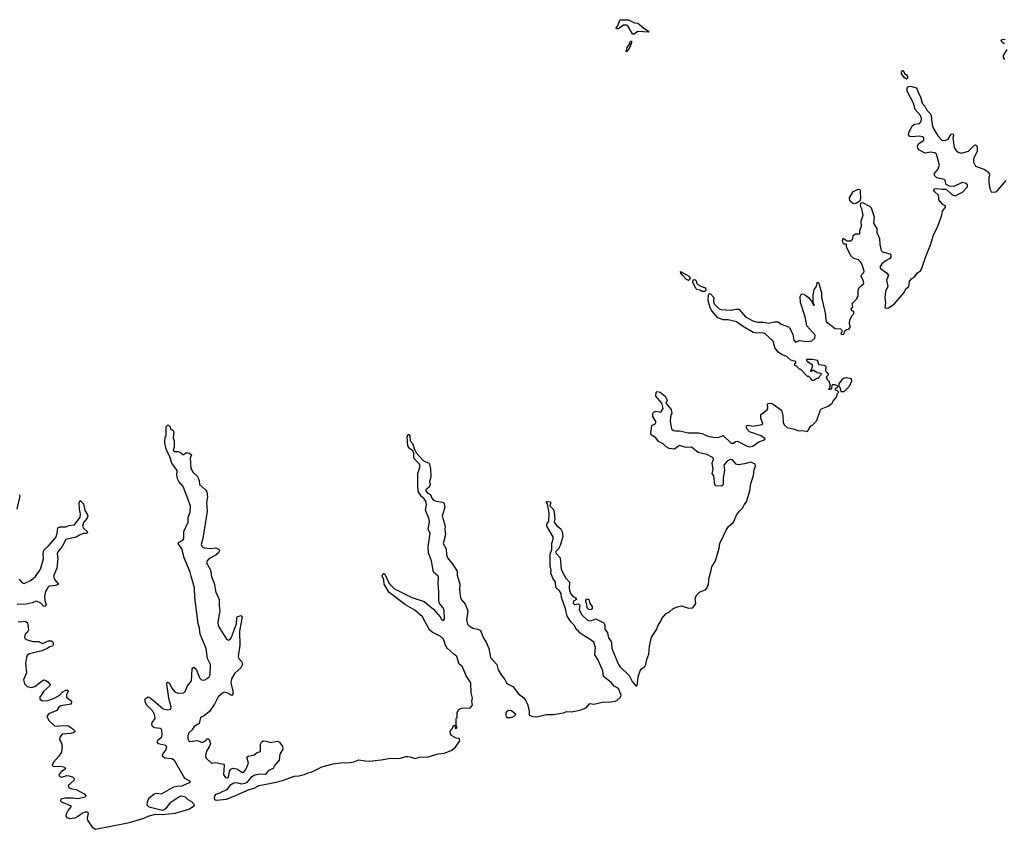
# Model space of a CAD drawing. Extents: x 2601477 to 2753313, y 449408 to 581029.
# Tile 56 of 203: x 2661391 to 2671068, y 452675 to 460638. Entities that reach past the tile are written whole.
import ezdxf

# ---------------------------------------------------------------- set-up
doc = ezdxf.new("R2010")
doc.units = 0

msp = doc.modelspace()

# ---------------------------------------------------------------- linework, layer by layer
at = {"layer": '0CON05XD'}
for points in [[(2667425, 460492.5), (2667415, 460496.7), (2667370.5, 460570.5), (2667353.2, 460583.2), (2667325, 460584.5), (2667275, 460546.2), (2667257, 460547), (2667253.3, 460555), (2667267, 460573), (2667292.5, 460637.5), (2667375, 460635.8), (2667435, 460607.5), (2667465, 460602.5), (2667524.2, 460554.2), (2667572.5, 460525), (2667575, 460513.3), (2667465, 460520), (2667425, 460492.5)], [(2667355, 460320), (2667350, 460325), (2667361.2, 460365), (2667384.2, 460395.8), (2667395, 460426.2), (2667405, 460427.5), (2667405, 460410), (2667385, 460360), (2667355, 460320)], [(2671069.7, 460399.7), (2671043.3, 460415), (2671036.7, 460435), (2671045, 460443.3), (2671075, 460446)], [(2671071.2, 460245), (2671058.8, 460265), (2671060.8, 460285), (2671094.2, 460345)], [(2670105, 460053.8), (2670085, 460067.5), (2670057.5, 460105), (2670057.5, 460125), (2670065, 460137.5), (2670075, 460137.5), (2670087, 460107), (2670105.9, 460095.9), (2670115, 460080), (2670115, 460060), (2670105, 460053.8)], [(2669265.8, 457975), (2669271.9, 457955), (2669271.1, 457905), (2669307.8, 457755), (2669312.5, 457685), (2669321.2, 457665), (2669405, 457600), (2669458.3, 457598.3), (2669470, 457585), (2669470, 457565), (2669460, 457555), (2669465, 457542.5), (2669490, 457545), (2669501.7, 457578.3), (2669518.3, 457591.7), (2669540, 457595), (2669557, 457613), (2669547.5, 457645), (2669550, 457685), (2669571.7, 457728.3), (2669590, 457745), (2669588.3, 457768.3), (2669570, 457775), (2669562.5, 457795), (2669580, 457815), (2669572.5, 457845), (2669620, 457895), (2669620, 457905), (2669631.7, 457918.3), (2669632.5, 457975), (2669642.5, 458005), (2669685.8, 458044.2), (2669683.8, 458065), (2669662, 458115), (2669668.3, 458131.7), (2669688.5, 458151.5), (2669689.4, 458165), (2669671.9, 458225), (2669655.4, 458255.4), (2669635, 458274.3), (2669588.6, 458288.6), (2669558.8, 458315), (2669517.5, 458405), (2669518.3, 458428.3), (2669495, 458430), (2669485, 458440), (2669477.5, 458465), (2669485, 458490), (2669523, 458463), (2669557, 458463), (2669578.8, 458481.2), (2669583.8, 458515), (2669593.9, 458526.1), (2669605, 458532.5), (2669647, 458533), (2669646.7, 458565), (2669663.9, 458606.1), (2669661.2, 458655), (2669681.2, 458715), (2669667, 458777), (2669653.8, 458805), (2669656.7, 458833.3), (2669675, 458838.8), (2669743.3, 458805), (2669758.3, 458788.3), (2669787.3, 458697.3), (2669781.9, 458635), (2669815.8, 458585), (2669815.6, 458545), (2669841.5, 458485), (2669843.6, 458425), (2669858.3, 458368.3), (2669870, 458355), (2669941.2, 458335), (2669951.7, 458321.7), (2669952.5, 458305), (2669942.7, 458287.3), (2669905, 458268.8), (2669865, 458236.7), (2669846, 458205), (2669851.3, 458191.3), (2669909.5, 458149.5), (2669928.8, 458125), (2669910, 458075), (2669922.5, 458015), (2669899.2, 457965), (2669893.3, 457905), (2669901.5, 457855), (2669894.5, 457804.5), (2669905, 457798.9), (2669930, 457805), (2669985, 457840), (2670083.1, 457955), (2670100.5, 457989.5), (2670125, 458010), (2670133.3, 458025), (2670136.7, 458065), (2670158.8, 458091.2), (2670187.9, 458112.1), (2670213.4, 458146.6), (2670245, 458168), (2670255, 458183.3), (2670295, 458310), (2670340, 458415), (2670372.3, 458517.7), (2670415, 458606.2), (2670452.9, 458715), (2670461.1, 458755), (2670489.2, 458795), (2670488.1, 458808.1), (2670465, 458821.2), (2670424.2, 458864.2), (2670423.8, 458895), (2670416.2, 458915), (2670383.4, 458943.4), (2670371.2, 458965), (2670382.5, 458975), (2670405, 458977.5), (2670455, 458969.5), (2670495, 458970.8), (2670556, 458915), (2670585, 458904.4), (2670658.3, 458941.7), (2670704.4, 458995), (2670704.5, 459014.5), (2670695.4, 459025.4), (2670655, 459037.8), (2670571.9, 458998.1), (2670528.8, 458998.8), (2670496.4, 459016.4), (2670485.8, 459055), (2670475, 459066.7), (2670403.8, 459083.8), (2670382.5, 459105), (2670382.5, 459125), (2670414.2, 459165), (2670432.3, 459207.7), (2670402, 459315), (2670385, 459327.1), (2670345, 459333.3), (2670285, 459325.8), (2670235, 459354.3), (2670218.6, 459375), (2670215.7, 459395), (2670224.3, 459415), (2670278.1, 459451.9), (2670277.1, 459475), (2670265, 459486.9), (2670235, 459493.1), (2670154.6, 459484.6), (2670139.3, 459489.3), (2670126.9, 459505), (2670128.1, 459525), (2670161.2, 459595), (2670185, 459610), (2670235, 459615.8), (2670251.4, 459635), (2670254.3, 459665), (2670242.9, 459695), (2670192.9, 459755), (2670174.4, 459815), (2670111.4, 459935), (2670112.9, 459965), (2670125, 459980), (2670145, 459984.2), (2670205.7, 459965.7), (2670224.2, 459915), (2670245, 459880), (2670261.4, 459815), (2670285, 459788), (2670307.8, 459747.8), (2670339.4, 459715), (2670350.4, 459695), (2670355.5, 459625.5), (2670366.2, 459576.2), (2670415.6, 459495), (2670455, 459451.9), (2670485, 459450), (2670516.5, 459463.5), (2670545, 459511.2), (2670563.8, 459513.8), (2670566.9, 459495), (2670560.9, 459475), (2670575, 459380), (2670591.4, 459355), (2670615, 459335.7), (2670645, 459325.6), (2670715, 459343.6), (2670775, 459403.8), (2670785, 459406.2), (2670795, 459400), (2670801.4, 459385), (2670800, 459345), (2670765, 459270), (2670765, 459236.7), (2670785.5, 459195.5), (2670875, 459163.5), (2670902.9, 459145), (2670918.1, 459125), (2670922.2, 459105), (2670916.1, 459083.9), (2670915.4, 459035.4), (2670926.5, 458975), (2670942.1, 458942.1), (2670983.8, 458945), (2671005, 458962.3), (2671086.5, 459055)], [(2669595, 458826.7), (2669575, 458832.5), (2669550, 458855), (2669547.5, 458885), (2669583.6, 458946.4), (2669635, 458970), (2669646.4, 458966.4), (2669650, 458955), (2669653.8, 458875), (2669648.8, 458851.2), (2669615, 458832), (2669595, 458826.7)], [(2667965, 458073.3), (2667945, 458082.5), (2667904.1, 458124.1), (2667887.5, 458145), (2667885, 458160), (2667975, 458112.5), (2667981.7, 458088.3), (2667965, 458073.3)], [(2668125, 457963.8), (2668095, 457963.8), (2668076, 457976), (2668045, 457984), (2668035, 457993.8), (2668006.7, 458055), (2668010.7, 458079.3), (2668025, 458083.3), (2668035, 458076.7), (2668047.7, 458037.7), (2668091.9, 458011.9), (2668129.5, 457999.5), (2668133.3, 457975), (2668125, 457963.8)], [(2665476.5, 454816.5), (2665524.2, 454765), (2665540, 454735), (2665555, 454728), (2665565.6, 454744.4), (2665562.9, 454825), (2665553.1, 454855), (2665518, 454895), (2665509.2, 454925), (2665511.9, 455015), (2665503.8, 455085), (2665508.8, 455155), (2665504.4, 455165), (2665458.9, 455205), (2665438.5, 455315), (2665410, 455395), (2665406.2, 455455), (2665424.2, 455585), (2665407, 455627), (2665418, 455695), (2665415.8, 455725), (2665378, 455815), (2665390.8, 455865), (2665383, 455903), (2665366.6, 455926.6), (2665339.7, 455949.7), (2665308.3, 455998.3), (2665302.9, 456065), (2665305.7, 456175), (2665327.5, 456245), (2665321.2, 456265), (2665302.7, 456282.7), (2665264.3, 456325), (2665264, 456375), (2665256.2, 456396.2), (2665225, 456416.7), (2665206.2, 456445), (2665198, 456535), (2665205, 456557.5), (2665215, 456556.7), (2665225, 456542.5), (2665230, 456495), (2665253.8, 456465), (2665266.9, 456416.9), (2665291.2, 456375), (2665359.7, 456299.7), (2665415, 456276.2), (2665429.5, 456225), (2665432.3, 456137.7), (2665418, 456095), (2665423.9, 456063.9), (2665415, 456038.8), (2665383.8, 456015), (2665382, 456005), (2665395, 455986), (2665427.9, 455967.9), (2665441.7, 455931.7), (2665455.7, 455915.7), (2665485, 455902), (2665545, 455893.8), (2665560, 455885), (2665563.3, 455875), (2665568, 455845), (2665542, 455755), (2665572, 455655), (2665568.6, 455625), (2665575.6, 455575), (2665552.9, 455485), (2665582.9, 455435), (2665585.7, 455375), (2665595, 455343.8), (2665648.3, 455278.3), (2665690, 455215), (2665692.1, 455175), (2665716.8, 455085), (2665712.4, 455032.4), (2665725, 454953.3), (2665735, 454930), (2665769.2, 454889.2), (2665794.6, 454825), (2665782.7, 454735), (2665793.2, 454693.2), (2665809.5, 454675), (2665845, 454652.9), (2665895, 454644.3), (2665920.3, 454630.3), (2665948.2, 454555), (2665974.6, 454515), (2666002.5, 454455), (2666017.1, 454365), (2666081.9, 454295), (2666093.9, 454245), (2666123.5, 454195), (2666160.2, 454150.2), (2666176, 454115), (2666191.3, 454101.3), (2666238.3, 454078.3), (2666295, 454007.5), (2666345, 453967.5), (2666365, 453940), (2666383.3, 453905), (2666396.7, 453845), (2666399.3, 453799.3), (2666435.7, 453785.7), (2666475, 453780.8), (2666565, 453804.6), (2666636.9, 453803.1), (2666735, 453820), (2666765, 453833.1), (2666815, 453830.8), (2666895, 453845.7), (2666959.2, 453870.8), (2666995, 453911.2), (2667035, 453906.7), (2667131.7, 453928.3), (2667173.9, 453926.1), (2667245, 453936.7), (2667258.8, 453941.2), (2667296.4, 453973.6), (2667303.3, 453995), (2667275, 454060), (2667235, 454084), (2667205, 454120), (2667129.4, 454179.4), (2667122, 454235), (2667073.1, 454345), (2667042.1, 454392.1), (2667048.9, 454465), (2667033.1, 454515), (2666989.5, 454549.5), (2666937.6, 454577.6), (2666898.6, 454605), (2666884.3, 454625), (2666858.6, 454645), (2666845, 454679.2), (2666811.2, 454711.2), (2666770.2, 454770.2), (2666754.4, 454845), (2666716.7, 454955), (2666712.5, 454995), (2666695, 455022), (2666658.8, 455055), (2666655.7, 455105), (2666631.1, 455145), (2666612.2, 455195), (2666613.5, 455225), (2666604.4, 455265), (2666605.8, 455385), (2666622, 455425), (2666620.8, 455485), (2666636.2, 455545), (2666570.6, 455655), (2666572.9, 455675), (2666590, 455705), (2666595.8, 455785), (2666580, 455875), (2666570, 455885), (2666570, 455895), (2666575, 455900), (2666607.5, 455895), (2666609.3, 455880.7), (2666600, 455855), (2666634, 455825), (2666644.3, 455795), (2666652, 455725), (2666642.5, 455695), (2666669.1, 455659.1), (2666709.7, 455629.7), (2666723, 455603), (2666727.5, 455555), (2666703.1, 455465), (2666685.7, 455435), (2666658, 455405), (2666665.7, 455385), (2666701.9, 455345), (2666714.2, 455235), (2666724.2, 455205), (2666758.8, 455145), (2666793.8, 455105), (2666792.5, 455045), (2666804.6, 454995), (2666825, 454970), (2666853, 454953), (2666862.5, 454935), (2666835, 454917.5), (2666830.5, 454900.5), (2666845, 454887.5), (2666881.7, 454891.7), (2666895, 454880), (2666890, 454835), (2666917.1, 454785), (2666972.4, 454732.4), (2667005, 454726), (2667055, 454746), (2667133.3, 454705), (2667142, 454685), (2667142.9, 454645), (2667168, 454608), (2667179.3, 454559.3), (2667208, 454515), (2667210.8, 454455), (2667277.1, 454295), (2667290.8, 454275), (2667381.7, 454188.3), (2667410.2, 454130.2), (2667445, 454086.7), (2667455, 454087.5), (2667462.5, 454105), (2667468.5, 454175), (2667490, 454235), (2667503.9, 454256.1), (2667535, 454277.3), (2667545.8, 454295), (2667554.2, 454345.8), (2667575, 454396.2), (2667580.6, 454475), (2667601.8, 454565), (2667654.2, 454645), (2667663.5, 454676.5), (2667687.8, 454715), (2667700.8, 454749.2), (2667743.5, 454796.5), (2667778.8, 454815), (2667815, 454846.2), (2667855.6, 454864.4), (2667895, 454872.1), (2667965, 454850), (2668006.7, 454855), (2668035.2, 454894.7), (2668030.8, 454945), (2668042.7, 454977.3), (2668072.6, 455007.4), (2668134.4, 455035), (2668149.1, 455055), (2668159.6, 455085), (2668166.7, 455153.3), (2668185.3, 455225), (2668192.2, 455257.8), (2668228.2, 455315), (2668265, 455438.8), (2668273.3, 455486.7), (2668337.4, 455622.6), (2668357.5, 455652.5), (2668406.9, 455695), (2668435.8, 455765), (2668465, 455804.2), (2668495, 455832), (2668511.1, 455865), (2668535.4, 455895), (2668567.8, 456005), (2668577.5, 456075), (2668604.2, 456155), (2668610, 456215), (2668623.8, 456245), (2668617.7, 456267.7), (2668575, 456286), (2668515, 456268.6), (2668455, 456259.4), (2668434, 456265), (2668395, 456310), (2668375, 456310.8), (2668343, 456297), (2668311.2, 456255), (2668317.1, 456205), (2668306, 456135), (2668306.2, 456073.8), (2668297.5, 456055), (2668285, 456048.8), (2668233.9, 456053.9), (2668222.5, 456065), (2668211.7, 456151.7), (2668197.5, 456175), (2668206.1, 456213.9), (2668195.8, 456275), (2668210.8, 456315), (2668207.5, 456327.5), (2668145, 456360), (2668059.5, 456379.5), (2667995, 456433.3), (2667941.4, 456431.4), (2667875, 456450.6), (2667825, 456412.5), (2667775, 456419.2), (2667745.7, 456435.7), (2667715, 456465.8), (2667670, 456490), (2667642.5, 456525), (2667598.8, 456555), (2667594.2, 456575), (2667602.5, 456645), (2667635, 456663.3), (2667643.3, 456675), (2667643.3, 456685), (2667613.3, 456735), (2667612.5, 456765), (2667621.7, 456778.3), (2667645, 456788.8), (2667693.3, 456776.7), (2667713.8, 456815), (2667701.2, 456865), (2667643.3, 456935), (2667645, 456970), (2667655, 456980), (2667685, 456973.8), (2667735, 456933.8), (2667754.2, 456895), (2667741.2, 456865), (2667793.9, 456803.9), (2667798.8, 456765), (2667795, 456753.3), (2667786.6, 456733.4), (2667783.6, 456685), (2667797.5, 456615), (2667817, 456597), (2667835, 456592.5), (2667875, 456595.6), (2667965, 456573.2), (2668065, 456574.5), (2668105, 456564.4), (2668155, 456541.5), (2668205, 456530.6), (2668255, 456528.9), (2668305, 456547.5), (2668385, 456473.8), (2668405, 456472.5), (2668425, 456490), (2668445, 456493.3), (2668542.1, 456442.1), (2668567.1, 456437.1), (2668596.3, 456443.7), (2668655, 456487.1), (2668710, 456505), (2668716.7, 456515), (2668677.5, 456545), (2668562.7, 456582.7), (2668536, 456615), (2668533.1, 456636.9), (2668542.2, 456647.8), (2668555, 456651.4), (2668595, 456639.2), (2668687.5, 456655), (2668696.2, 456665), (2668675.7, 456715.7), (2668675.6, 456754.4), (2668735, 456796.2), (2668742.9, 456815), (2668740, 456855), (2668745, 456862.5), (2668775, 456867.5), (2668797, 456857), (2668878.3, 456798.3), (2668890.7, 456740.7), (2668894, 456675), (2668905, 456653.8), (2668935, 456626.2), (2669005, 456610), (2669045, 456592.5), (2669083.6, 456596.4), (2669135, 456587.5), (2669166.7, 456643.3), (2669185, 456654), (2669225, 456696), (2669260.4, 456799.6), (2669270.6, 456809.4), (2669335, 456835.6), (2669376.7, 456865), (2669385, 456886.7), (2669418.8, 456925), (2669428.3, 456961.7), (2669440, 456975), (2669428.3, 456988.3), (2669410, 456995), (2669410, 457015), (2669428.3, 457021.7), (2669430, 457035), (2669407, 457047), (2669383, 457047), (2669371.7, 457038.3), (2669370, 457015), (2669358.3, 457001.7), (2669345, 457000), (2669340, 457005), (2669348.3, 457011.7), (2669360, 457045), (2669351.7, 457051.7), (2669350, 457075), (2669330, 457095), (2669320, 457125), (2669340, 457145), (2669340, 457155), (2669323.3, 457163.3), (2669313, 457183), (2669316.2, 457226.2), (2669296.1, 457236.1), (2669245, 457242.5), (2669235, 457286.7), (2669177, 457297), (2669123.3, 457295), (2669122.5, 457285), (2669132.5, 457275), (2669180, 457245), (2669179.3, 457220.7), (2669161.7, 457181.7), (2669175, 457180), (2669185, 457190), (2669195, 457190), (2669228.3, 457168.3), (2669261.7, 457161.7), (2669270, 457155), (2669265, 457140), (2669235, 457110), (2669225, 457110), (2669195, 457090), (2669175, 457090), (2669170, 457105), (2669145, 457130), (2669135, 457130), (2669068.3, 457198.3), (2669055, 457200), (2669025, 457230), (2669010, 457235), (2669010, 457255), (2669018.3, 457261.7), (2669020, 457275), (2668968.8, 457288.8), (2668928.8, 457325), (2668885, 457342.5), (2668842.6, 457372.6), (2668813.1, 457415), (2668795.3, 457475.3), (2668718.1, 457548.1), (2668695, 457557.3), (2668635, 457554.6), (2668600.8, 457560.8), (2668493.8, 457623.8), (2668436.8, 457666.8), (2668355, 457685.3), (2668305, 457686.8), (2668252, 457705), (2668193.2, 457773.2), (2668178.2, 457805), (2668158.6, 457875), (2668160, 457935), (2668170, 457945), (2668185, 457938.8), (2668212.5, 457905), (2668210, 457865), (2668215, 457843.8), (2668266, 457795), (2668285, 457788.5), (2668385, 457780), (2668428.1, 457791.9), (2668459.2, 457789.2), (2668525, 457715.5), (2668595, 457676.1), (2668645, 457663.8), (2668705, 457662.9), (2668745.6, 457654.4), (2668805, 457666.2), (2668845, 457666.7), (2668874.1, 457644.1), (2668945.5, 457615.5), (2668956.2, 457606.2), (2668988.9, 457545), (2668998.9, 457485), (2669015, 457467.5), (2669055, 457484), (2669125, 457472.5), (2669175, 457480.6), (2669205.8, 457505), (2669208, 457535), (2669125.6, 457625.6), (2669109.2, 457715), (2669063.3, 457855), (2669062.5, 457915), (2669075, 457940), (2669095, 457937.5), (2669116.1, 457926.1), (2669142.5, 457905), (2669178.3, 457858.3), (2669197, 457823), (2669200, 457835), (2669190, 457855), (2669188.8, 457925), (2669198.8, 457985), (2669223.3, 458015), (2669227.5, 458045), (2669235, 458056.7), (2669246, 458045), (2669265.8, 457975)], [(2669495, 456980), (2669546.1, 457035), (2669569.4, 457085), (2669565, 457106.2), (2669515, 457116.2), (2669495, 457113.3), (2669466.1, 457093.9), (2669442.5, 457055), (2669440, 457035), (2669450, 457025), (2669461.7, 456981.7), (2669495, 456980)], [(2661445.4, 454594.6), (2661437.1, 454565), (2661443.3, 454553.3), (2661465, 454540), (2661525, 454522.3), (2661575, 454520.8), (2661615, 454502.9), (2661675, 454527.5), (2661705, 454530), (2661713.8, 454523.8), (2661723.3, 454495), (2661715, 454476.7), (2661685, 454468.8), (2661665, 454454), (2661608, 454432), (2661488.4, 454401.6), (2661465, 454383.3), (2661456.7, 454365), (2661448.9, 454305), (2661456.8, 454213.2), (2661430.3, 454145), (2661437.4, 454107.4), (2661465, 454080.9), (2661505, 454069.1), (2661540.5, 454079.5), (2661625, 454145.7), (2661645, 454142.9), (2661667.5, 454125), (2661689.7, 454099.7), (2661689.2, 454085), (2661628.8, 454035), (2661589.1, 453975), (2661589.4, 453955), (2661615, 453939.6), (2661668.5, 453941.5), (2661725, 453960.8), (2661778.3, 453991.7), (2661810, 454025), (2661845, 454044), (2661863.3, 454043.3), (2661866.2, 454035), (2661851.4, 453998.6), (2661850.6, 453975), (2661900, 453935), (2661896.7, 453905), (2661795, 453891.3), (2661774.8, 453875.2), (2661755, 453844.6), (2661684.8, 453815.2), (2661670.5, 453805), (2661659.5, 453785), (2661680.7, 453740.7), (2661735, 453692.5), (2661755, 453688.5), (2661785.4, 453694.6), (2661865, 453695.4), (2661914.2, 453665), (2661932.5, 453645), (2661932.5, 453635), (2661925, 453628.6), (2661895, 453617.3), (2661808.1, 453611.9), (2661785, 453581.2), (2661782.5, 453555), (2661799.7, 453529.7), (2661807.5, 453497.5), (2661802.4, 453435), (2661775.6, 453394.4), (2661722.1, 453335), (2661710, 453305), (2661725, 453292.2), (2661796.9, 453296.9), (2661833.8, 453285), (2661837.1, 453275), (2661832.5, 453265), (2661800.1, 453239.9), (2661780.6, 453215), (2661777.5, 453205), (2661784.5, 453194.5), (2661805, 453189.5), (2661855, 453203.5), (2661875, 453201.2), (2661910.6, 453190.6), (2661928, 453175), (2661922.5, 453155), (2661869.4, 453105), (2661875, 453088), (2661905, 453072.7), (2661947, 453067), (2662025, 453022.9), (2662042, 453005), (2662035, 452990), (2661965, 452976.6), (2661915, 452982.9), (2661837.6, 452982.4), (2661797, 452973), (2661794, 452955), (2661803.8, 452945), (2661895.7, 452905), (2661895.6, 452895), (2661867.3, 452862.8), (2661848.2, 452825), (2661845.4, 452805), (2661855, 452790), (2661885, 452781.1), (2661935, 452788.4), (2661959.8, 452800.2), (2662004, 452835), (2662035, 452846.5), (2662056.6, 452846.6), (2662065.6, 452835), (2662053.5, 452785), (2662056.5, 452765), (2662104.4, 452695), (2662135, 452675.3), (2662472, 452742), (2662610, 452785), (2662655, 452805.8), (2662725, 452823.8), (2662795, 452821.1), (2662918, 452835), (2663053.8, 452875), (2663107.5, 452905), (2663110, 452915), (2663083.3, 452945), (2663045.7, 452965.7), (2663021.5, 452991.5), (2662985, 453000), (2662965, 452996.9), (2662866, 452934), (2662825, 452878), (2662795, 452862), (2662664.2, 452894.2), (2662642.9, 452912.9), (2662645.9, 452944.1), (2662659.3, 452980.7), (2662714.3, 453025.7), (2662735, 453030.6), (2662785, 453025.4), (2662905, 453093.3), (2662935, 453101.1), (2662986.7, 453103.3), (2663035.9, 453125.9), (2663063.3, 453135), (2663068.8, 453145), (2663015, 453175.7), (2662911.5, 453351.5), (2662885, 453366.9), (2662819.2, 453375), (2662794.4, 453395), (2662797.3, 453415), (2662829.2, 453455), (2662838.2, 453485), (2662825, 453499.1), (2662756.2, 453515), (2662743.3, 453535), (2662753.8, 453555), (2662786.9, 453585), (2662792.5, 453607.5), (2662789.1, 453655), (2662775, 453667.9), (2662715, 453674.4), (2662696.8, 453686.8), (2662691.4, 453705), (2662694.3, 453725), (2662721.9, 453765), (2662716.4, 453805), (2662698.3, 453838.3), (2662640, 453895), (2662623.3, 453925), (2662625, 453960), (2662655, 453976.7), (2662685, 453963.3), (2662801.7, 453861.7), (2662845, 453850.5), (2662874.4, 453855.6), (2662880, 453875), (2662855.5, 453965), (2662836, 454104), (2662836.7, 454115), (2662845, 454123.3), (2662865, 454113.3), (2662885, 454062.5), (2662915, 454027.5), (2662945, 454013.3), (2663005, 454018.8), (2663018.3, 454031.7), (2663041.4, 454085), (2663080.5, 454135), (2663087.5, 454255), (2663095, 454266.2), (2663105, 454268), (2663125, 454250), (2663159.1, 454165), (2663178.8, 454145), (2663205, 454143.6), (2663232.6, 454157.4), (2663254.4, 454175), (2663263.8, 454195), (2663265.4, 454295), (2663238, 454355), (2663225.4, 454455), (2663165.4, 454595), (2663158.2, 454655), (2663143.8, 454695), (2663112.1, 454955), (2663110.2, 455050.2), (2663076, 455166), (2663067.3, 455205), (2663007.8, 455345), (2662985, 455433.3), (2662950, 455485), (2662959.5, 455500.5), (2662995, 455518.8), (2663004.2, 455535), (2663005.6, 455604.4), (2663045.6, 455695), (2663045.5, 455745), (2663067.1, 455795), (2663070.5, 455855), (2662997.7, 456047.7), (2662955.8, 456095), (2662945, 456116.7), (2662935.6, 456155), (2662937.8, 456205), (2662886.9, 456275), (2662867.5, 456337.5), (2662832, 456415), (2662816.7, 456475), (2662820, 456535), (2662830, 456545), (2662830, 456625), (2662835, 456640), (2662845, 456650), (2662855, 456650), (2662870, 456635), (2662873.9, 456613.9), (2662883.8, 456603.8), (2662895, 456603.3), (2662907.1, 456585), (2662901.2, 456525), (2662908.6, 456495), (2662908.8, 456435), (2662900, 456405), (2662915, 456392.5), (2662945, 456392.5), (2662970, 456385), (2662995, 456360), (2663008.3, 456361.7), (2663023, 456377), (2663045, 456377.5), (2663060, 456375), (2663078.3, 456358.3), (2663067.5, 456325), (2663073.4, 456223.4), (2663096, 456185), (2663138, 456145), (2663153.8, 456105), (2663158.8, 456065), (2663215.8, 456015), (2663229.4, 455995), (2663236.7, 455945), (2663228.1, 455885), (2663233.3, 455805), (2663192.1, 455535), (2663175.6, 455475), (2663184.5, 455454.5), (2663205, 455443.8), (2663265, 455438), (2663315, 455443.8), (2663342.5, 455435), (2663351.2, 455425), (2663353.8, 455415), (2663346.2, 455395), (2663317.8, 455372.2), (2663250, 455335), (2663234.3, 455315.7), (2663228.6, 455295), (2663266.8, 455226.8), (2663277.9, 455157.9), (2663303.6, 455095), (2663319.6, 455005), (2663331.6, 454981.6), (2663350.7, 454935), (2663350.3, 454875), (2663359.2, 454825), (2663338.4, 454715), (2663340.3, 454675), (2663424.6, 454544.6), (2663445, 454536.9), (2663461.9, 454548.1), (2663472.7, 454565), (2663523.3, 454696.7), (2663524, 454755), (2663530, 454765), (2663565, 454776.7), (2663576.2, 454765), (2663552.5, 454625), (2663555.6, 454485), (2663538, 454375), (2663546.2, 454355), (2663575, 454321.2), (2663581.9, 454295), (2663565.4, 454264.6), (2663505, 454210), (2663473.8, 454155), (2663466.2, 454115), (2663486.9, 454035), (2663485, 453997.5), (2663475, 453991.2), (2663465, 453993.8), (2663435.5, 454015.5), (2663405, 454023.1), (2663383.1, 454015), (2663342, 453978), (2663305.3, 453904.7), (2663256.9, 453835), (2663205, 453792.1), (2663168.5, 453775), (2663155.6, 453714.4), (2663105, 453685.6), (2663086.7, 453655), (2663054.6, 453625), (2663042.9, 453595), (2663044, 453564), (2663054.7, 453544.7), (2663065, 453539.4), (2663138.1, 453548.1), (2663185, 453530), (2663215.8, 453544.2), (2663235, 453563.8), (2663245, 453566), (2663255, 453558.8), (2663265.6, 453515), (2663254.4, 453485), (2663227.5, 453445), (2663218.9, 453395), (2663222.9, 453375), (2663275, 453326.2), (2663315, 453332.2), (2663395.9, 453315.9), (2663400, 453305), (2663393.8, 453215), (2663415, 453183.3), (2663435, 453181.2), (2663445, 453187.5), (2663456.7, 453255), (2663465, 453267.5), (2663485, 453276.7), (2663525, 453271.2), (2663575, 453236.2), (2663595, 453238.8), (2663614, 453265), (2663640, 453325), (2663624.6, 453385.4), (2663636.7, 453395), (2663695, 453408.1), (2663725, 453429.2), (2663758.8, 453441.2), (2663758.8, 453511.2), (2663767.5, 453532.5), (2663785, 453544), (2663815, 453542.9), (2663855, 453530.6), (2663925, 453542.9), (2663945, 453534), (2663975, 453489.2), (2663978.2, 453465), (2663948.6, 453415), (2663940.8, 453355), (2663898.8, 453305), (2663883.3, 453275), (2663837, 453253), (2663806.7, 453215), (2663755, 453217.1), (2663703.1, 453206.9), (2663664.4, 453185.6), (2663625, 453135.8), (2663605.3, 453124.7), (2663575, 453120.8), (2663525, 453131.8), (2663495, 453128.9), (2663455, 453105.8), (2663425, 453062.5), (2663355, 453030), (2663315, 453018.8), (2663304.4, 453005.6), (2663301.4, 452975), (2663310, 452965), (2663325, 452961.1), (2663425, 452972.6), (2663512.7, 453007.3), (2663645, 453068.5), (2663695, 453078.6), (2663744.4, 453105.6), (2663896, 453135), (2663975, 453155.4), (2664092, 453198), (2664135, 453201.2), (2664185.6, 453214.4), (2664225, 453230.9), (2664255, 453235.9), (2664360.7, 453289.3), (2664472.3, 453317.7), (2664545, 453328.9), (2664635, 453330.9), (2664675, 453338.8), (2664725, 453358.8), (2664785, 453347.2), (2664825, 453346.9), (2664945, 453358.3), (2665035, 453375.7), (2665065, 453371.6), (2665135, 453374.7), (2665185, 453391.6), (2665205, 453392.2), (2665229.2, 453389.2), (2665275, 453370.4), (2665325, 453386.4), (2665405, 453387.9), (2665505, 453417.8), (2665565, 453425.4), (2665637.5, 453455), (2665675, 453483.1), (2665717.5, 453545), (2665708.8, 453568.8), (2665680.5, 453570.5), (2665635, 453596.7), (2665624, 453615), (2665622.5, 453645), (2665640, 453665), (2665653, 453697), (2665668.3, 453698.3), (2665671.7, 453671.7), (2665685, 453670), (2665690, 453675), (2665680, 453695), (2665680, 453765), (2665690, 453775), (2665690, 453825), (2665706.2, 453853.8), (2665732.2, 453867.8), (2665815, 453870), (2665825, 453875.8), (2665840.8, 453895), (2665835.6, 453935), (2665841.1, 453965), (2665826.9, 454016.9), (2665826.5, 454115), (2665778.6, 454185), (2665744.1, 454274.1), (2665710.8, 454300.8), (2665686.7, 454375), (2665655, 454400), (2665594.2, 454454.2), (2665575.7, 454485.7), (2665555, 454546), (2665525, 454574.2), (2665445, 454615.7), (2665418.7, 454638.7), (2665350.6, 454765), (2665275, 454831.9), (2665182.6, 454882.6), (2665023.8, 455005), (2664972.5, 455085), (2664969.3, 455129.3), (2664953.8, 455165), (2664965, 455192.5), (2664975, 455190), (2665021.2, 455091.2), (2665075, 455040), (2665245, 454955.6), (2665365, 454914.2), (2665459.3, 454839.3), (2665476.5, 454816.5)], [(2661386.4, 455966.4), (2661392.9, 455955), (2661363.6, 455825)], [(2661386.2, 455136.2), (2661413.1, 455103.1), (2661435, 455092.7), (2661505, 455126.5), (2661546.9, 455163.1), (2661596.2, 455235), (2661624, 455335), (2661622.7, 455387.3), (2661628.9, 455421.1), (2661675, 455464.4), (2661745, 455545.6), (2661759.6, 455585), (2661765, 455641.2), (2661785, 455650.8), (2661845, 455650.5), (2661875, 455662.5), (2661931.4, 455668.6), (2661984.4, 455745), (2661990.6, 455775), (2661978.9, 455825), (2661974.4, 455885), (2661985, 455910), (2662019.2, 455875), (2662030.5, 455810.5), (2662055.6, 455775), (2662061.9, 455755), (2662054.3, 455735), (2662018.6, 455691.4), (2662009.2, 455655), (2662017.5, 455637.5), (2662056, 455605), (2662058, 455592), (2662046, 455584), (2662015, 455586), (2661980.5, 455569.5), (2661945, 455547.5), (2661845, 455524.3), (2661808.5, 455455), (2661766.2, 455405), (2661760, 455385), (2661767.2, 455337.2), (2661757.7, 455245), (2661722.5, 455165), (2661733.5, 455133.5), (2661773.3, 455085), (2661747.2, 455072.8), (2661682.7, 455067.3), (2661668.7, 455055), (2661644.6, 455015), (2661634.6, 454965), (2661638.5, 454925), (2661650.6, 454885), (2661645, 454868.8), (2661635, 454865.8), (2661625, 454871.4), (2661600.7, 454900.7), (2661555, 454919.6), (2661515, 454903.3), (2661455, 454889.3), (2661366.7, 454885)], [(2667005, 454834), (2666985, 454836.2), (2666968.8, 454855), (2666966.4, 454886.4), (2666953.8, 454915), (2666955, 454930), (2666965, 454942.5), (2666986.1, 454936.1), (2666993.3, 454895), (2667016.2, 454865), (2667016.2, 454845), (2667005, 454834)], [(2661375, 454719.5), (2661395, 454714.6), (2661445, 454723.8), (2661468.9, 454705), (2661478.5, 454635), (2661467.8, 454615), (2661445.4, 454594.6)], [(2666215, 453773.8), (2666247.5, 453785), (2666267.5, 453805), (2666225, 453840), (2666195, 453842.5), (2666175, 453830), (2666167.5, 453815), (2666167.5, 453795), (2666180, 453775), (2666215, 453773.8)]]:
    msp.add_lwpolyline(points, dxfattribs=at)

doc.saveas('drawing.dxf')
